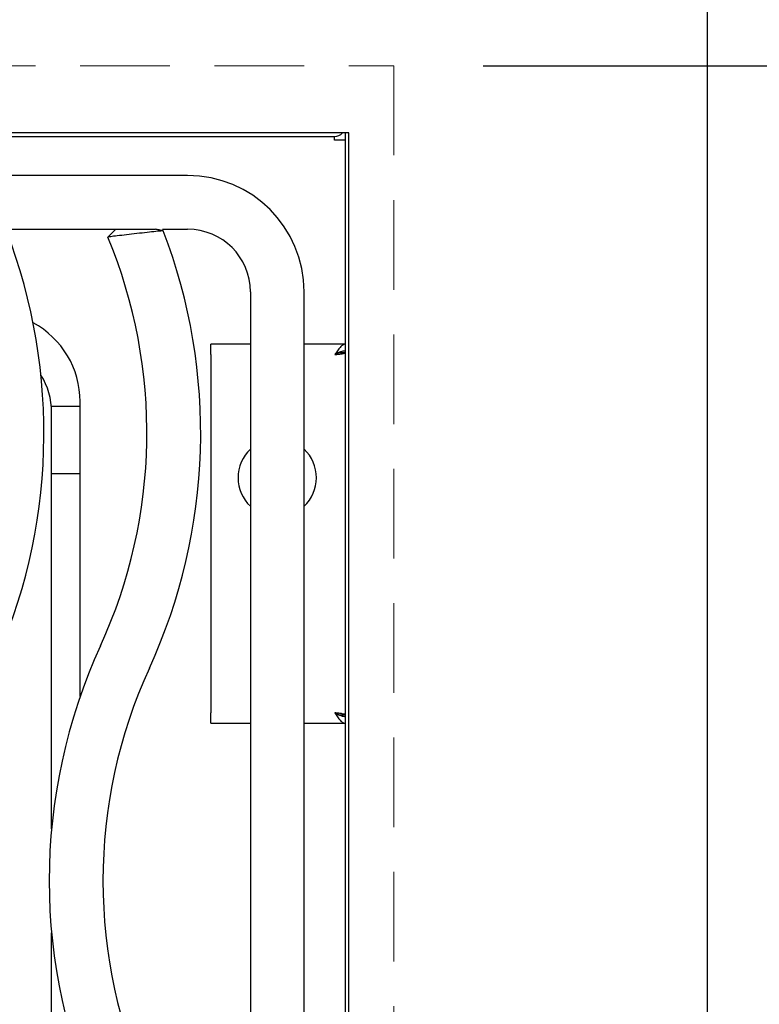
# Model space of a CAD drawing. Header units: inches. Extents: x 38 to 161, y 20 to 119.
# Tile 9 of 28: x 72.1 to 77.05, y 95.45 to 102.04. Entities that reach past the tile are written whole.
import ezdxf

# ---------------------------------------------------------------- set-up
doc = ezdxf.new("R2010")
doc.units = ezdxf.units.IN
doc.header["$LTSCALE"] = 12
doc.header["$MEASUREMENT"] = 0
doc.linetypes.add('HIDDEN', pattern=[0.075, 0.05, -0.025])
doc.layers.add('FORMAT', color=7, linetype='Continuous')
doc.styles.add('SLDTEXTSTYLE0', font='TXT', dxfattribs={"width": 0.75})
doc.dimstyles.new('SLDDIMSTYLE0', dxfattribs={"dimtxt": 1.17, "dimasz": 1.56, "dimexe": 0, "dimexo": 0.0625, "dimgap": 0.2925, "dimtad": 0, "dimtih": 1, "dimtoh": 1, "dimdec": 3, "dimlfac": 0.833333, "dimrnd": 1e-09, "dimzin": 12, "dimdsep": 46, "dimlunit": 5, "dimtxsty": 'SLDTEXTSTYLE0', "dimsah": 1, "dimcen": 0.09, "dimadec": 0, "dimazin": 3, "dimtfac": 1, "dimtdec": 3, "dimtofl": 0, "dimtmove": 0, "dimatfit": 3, "dimfxl": 1, "dimfrac": 2, "dimtolj": 1, "dimtzin": 12, "dimarcsym": 0})

# ---------------------------------------------------------------- blocks, each defined once
blk = doc.blocks.new('_D_6')
at = {"layer": 'FORMAT'}
for p, q in [((75.2031, 101.7358), (91.4314, 101.7358)), ((89.9314, 101.7358), (89.9314, 91.4315)), ((89.9314, 79.2358), (89.9314, 89.54)), ((75.2031, 79.2358), (91.4314, 79.2358))]:
    blk.add_line(p, q, dxfattribs=at)
for points in [[(89.9314, 101.7358), (89.6914, 100.1758), (90.1714, 100.1758)], [(89.9314, 79.2358), (90.1714, 80.7958), (89.6914, 80.7958)]]:
    blk.add_solid(points, dxfattribs=at)
at = {"layer": 'FORMAT', "insert": (89.4943, 91.0482), "char_height": 1.17, "attachment_point": 1, "style": 'SLDTEXTSTYLE0'}
blk.add_mtext('6', dxfattribs=at)

msp = doc.modelspace()

# ---------------------------------------------------------------- linework, layer by layer
at = {"color": 7, "linetype": 'Continuous', "lineweight": 25}
for p, q in [((76.7031, 103.6359), (76.7031, 77.3356)), ((74.3031, 101.2858), (62.9031, 101.2858)), ((62.9991, 101.2618), (74.2071, 101.2618)), ((74.2071, 101.2378), (74.2071, 101.2618)), ((74.2791, 101.2858), (74.2791, 79.6858)), ((74.3031, 79.6858), (74.3031, 101.2858)), ((74.2551, 101.2378), (74.2071, 101.2378)), ((74.2791, 101.2378), (74.2551, 101.2378)), ((73.2231, 101.0011), (63.9831, 101.0011)), ((72.0054, 100.6411), (73.0062, 100.6411)), ((73.0554, 100.6411), (73.2231, 100.6411)), ((73.6431, 100.2211), (73.6431, 89.3311)), ((74.0031, 89.3311), (74.0031, 100.2211)), ((73.3791, 99.8011), (73.3791, 99.8707)), ((73.6431, 99.8707), (73.3791, 99.8707)), ((74.2791, 99.8707), (74.0031, 99.8707)), ((73.3791, 99.8011), (73.3791, 97.4011)), ((74.2791, 99.8131), (74.2335, 99.8131)), ((72.5031, 97.511), (72.5031, 99.4861)), ((72.5031, 99.4528), (72.3102, 99.4528)), ((72.3117, 96.6241), (72.3117, 99.4147)), ((72.5031, 99.0028), (72.3117, 99.0028)), ((73.3791, 97.3315), (73.3791, 97.4011)), ((74.2335, 97.3891), (74.2791, 97.3891)), ((73.3791, 97.3315), (73.6431, 97.3315)), ((74.0031, 97.3315), (74.2791, 97.3315)), ((72.3117, 90.6241), (72.3117, 95.9282))]:
    msp.add_line(p, q, dxfattribs=at)
for centre, radius, start, end in [((74.2071, 101.3314), 0.0696, 270, 319.06728), ((73.2231, 100.2211), 0.78, 0, 90), ((68.4804, 99.2761), 3.78, 335.37568, 21.00411), ((69.5304, 99.2761), 3.42, 335.37568, 22.56248), ((69.5304, 99.2761), 3.78, 335.37568, 21.00411), ((73.2231, 100.2211), 0.42, 0, 90), ((71.9031, 99.4861), 0.6, 0, 61.68377), ((71.8393, 99.4147), 0.4724, 0, 31.87512), ((73.8231, 98.9761), 0.2625, 133.29181, 226.70819), ((73.8231, 98.9761), 0.2625, 313.29181, 46.70819), ((76.0757, 96.2761), 3.78, 155.37568, 204.62432), ((76.0757, 96.2761), 3.42, 155.37568, 204.62432)]:
    msp.add_arc(centre, radius, start, end, dxfattribs=at)
for points, knots in [([(72.7412, 100.6411), (72.7325, 100.6324), (72.7149, 100.6148), (72.6974, 100.5973), (72.6886, 100.5885)], [0, 0, 0, 0, 0.5, 1, 1, 1, 1]), ([(73.0586, 100.6307), (73.0585, 100.6307), (73.0582, 100.6307), (73.0489, 100.6297), (73.0274, 100.6274), (72.9846, 100.6228), (72.9185, 100.6154), (72.8469, 100.6073), (72.7788, 100.5994), (72.7327, 100.5939), (72.7065, 100.5907), (72.6938, 100.5892), (72.6881, 100.5885), (72.6891, 100.5886), (72.6893, 100.5886)], [0, 0, 0, 0, 0.046644, 0.110421, 0.17435, 0.299672, 0.42345, 0.546283, 0.669276, 0.793514, 0.856518, 0.920194, 0.984338, 1, 1, 1, 1]), ([(72.7417, 100.6411), (72.7416, 100.6411), (72.7408, 100.6411), (72.745, 100.6411), (72.7541, 100.6411), (72.773, 100.6411), (72.8062, 100.6411), (72.8547, 100.6411), (72.9056, 100.6411), (72.9527, 100.6411), (72.9833, 100.6411), (72.9987, 100.6411), (73.0057, 100.6411), (73.0058, 100.6411), (73.0058, 100.6411)], [0, 0, 0, 0, 0.014339, 0.076564, 0.138715, 0.200637, 0.324155, 0.447831, 0.571634, 0.695517, 0.819292, 0.881792, 0.943836, 1, 1, 1, 1]), ([(73.0594, 100.6308), (73.0505, 100.6325), (73.0328, 100.636), (73.015, 100.6394), (73.0061, 100.6411)], [0, 0, 0, 0, 0.500448, 1, 1, 1, 1]), ([(74.2791, 99.8707), (74.2731, 99.8697), (74.2613, 99.8675), (74.2436, 99.8508), (74.2263, 99.8276), (74.2149, 99.8097), (74.2095, 99.8011)], [0, 0, 0, 0, 0.254723, 0.509615, 0.764508, 1, 1, 1, 1]), ([(74.2791, 99.8251), (74.2685, 99.8239), (74.2475, 99.8215), (74.2242, 99.8091), (74.2116, 99.8023), (74.2095, 99.8011)], [0, 0, 0, 0, 0.452935, 0.908649, 1, 1, 1, 1]), ([(74.2095, 97.4011), (74.22, 97.3955), (74.241, 97.3841), (74.2643, 97.3775), (74.2769, 97.3772), (74.2791, 97.3771)], [0, 0, 0, 0, 0.452935, 0.908649, 1, 1, 1, 1]), ([(74.2095, 97.4011), (74.2154, 97.3919), (74.2272, 97.3733), (74.2449, 97.35), (74.2622, 97.3344), (74.2736, 97.3325), (74.2791, 97.3315)], [0, 0, 0, 0, 0.2547198, 0.5096117, 0.7645047, 1, 1, 1, 1])]:
    msp.add_open_spline(points, degree=3, knots=knots, dxfattribs=at)
for points in [[(74.2095, 99.8011), (74.2186, 99.8021), (74.2368, 99.8041), (74.2598, 99.8071), (74.2759, 99.8101), (74.278, 99.8121), (74.2791, 99.8131)], [(74.2095, 99.8011), (74.2126, 99.8021), (74.2189, 99.8041), (74.2268, 99.8071), (74.2324, 99.8101), (74.2331, 99.8121), (74.2335, 99.8131)], [(74.2791, 97.3891), (74.278, 97.3901), (74.2759, 97.3921), (74.2598, 97.3951), (74.2368, 97.3981), (74.2186, 97.4001), (74.2095, 97.4011)], [(74.2335, 97.3891), (74.2331, 97.3901), (74.2324, 97.3921), (74.2268, 97.3951), (74.2189, 97.3981), (74.2126, 97.4001), (74.2095, 97.4011)]]:
    msp.add_open_spline(points, degree=3, dxfattribs=at)
at = {"layer": 'FORMAT', "linetype": 'HIDDEN', "lineweight": 18}
for p, q in [((62.6031, 101.7358), (74.6031, 101.7358)), ((74.6031, 101.7358), (74.6031, 79.2358))]:
    msp.add_line(p, q, dxfattribs=at)

# ---------------------------------------------------------------- dimensions: what is measured, and where the dimension line sits
at = {"layer": 'FORMAT'}
dim = msp.add_linear_dim(base=(89.9314, 79.2358), p1=(74.6031, 101.7358), p2=(74.6031, 79.2358), angle=90, text='6', dimstyle='SLDDIMSTYLE0', dxfattribs=at)
dim.commit()
dim.dimension.update_dxf_attribs({"geometry": '_D_6', "text_midpoint": (89.9314, 90.4858), "dimtype": 160})

doc.saveas('drawing.dxf')
